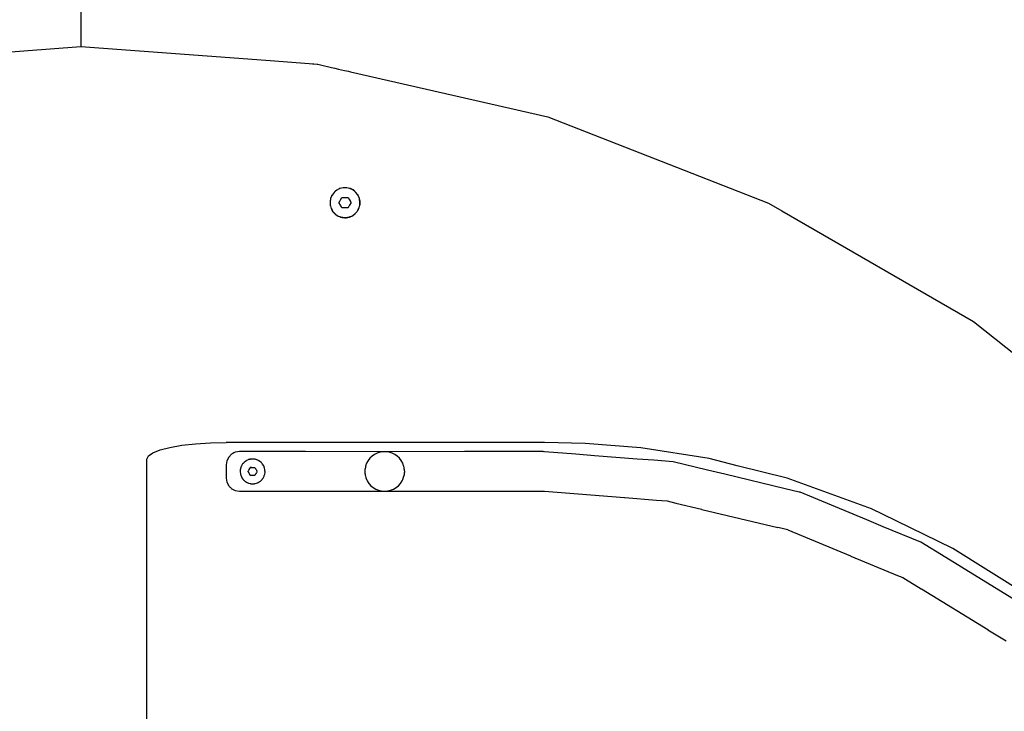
# Model space of a CAD drawing. Extents: x -1073 to 1127, y -1646 to 1793.
# Tile 29 of 39: x 4 to 377, y 1041 to 1303. Entities that reach past the tile are written whole.
import ezdxf

# ---------------------------------------------------------------- set-up
doc = ezdxf.new("R2010")
doc.units = 0
doc.layers.get('0').update_dxf_attribs({"linetype": 'CONTINUOUS'})

msp = doc.modelspace()

# ---------------------------------------------------------------- linework, layer by layer
for p, q in [((27.34, 1435.54), (27.34, 1293.04)), ((-42.62, 1287.79), (27.34, 1293.04)), ((27.34, 1293.04), (97.29, 1287.79)), ((97.29, 1287.79), (113.82, 1286.55)), ((113.82, 1286.55), (114.96, 1286.47)), ((114.96, 1286.47), (115.58, 1286.42)), ((115.58, 1286.42), (116.76, 1286.33)), ((116.76, 1286.33), (117.02, 1286.27)), ((117.02, 1286.27), (118, 1286.05)), ((118, 1286.05), (119.55, 1285.7)), ((119.55, 1285.7), (120.76, 1285.42)), ((120.76, 1285.42), (122.19, 1285.1)), ((122.19, 1285.1), (123.52, 1284.79)), ((123.52, 1284.79), (124.82, 1284.49)), ((124.82, 1284.49), (125.97, 1284.23)), ((125.97, 1284.23), (127.09, 1283.98)), ((127.09, 1283.98), (127.85, 1283.8)), ((127.85, 1283.8), (128.65, 1283.62)), ((128.65, 1283.62), (129.03, 1283.53)), ((129.03, 1283.53), (129.35, 1283.46)), ((129.35, 1283.46), (204.19, 1266.38)), ((204.19, 1266.38), (287.67, 1233.62)), ((123.51, 1238.01), (123.21, 1237.76)), ((123.65, 1238.26), (123.47, 1238.13)), ((123.6, 1238.09), (123.51, 1238.01)), ((123.72, 1238.18), (123.6, 1238.09)), ((124.22, 1238.61), (123.72, 1238.18)), ((125.16, 1239.08), (124.22, 1238.61)), ((125.27, 1239.24), (125.16, 1239.18)), ((125.29, 1239.14), (125.16, 1239.08)), ((125.37, 1239.26), (125.27, 1239.24)), ((125.4, 1239.2), (125.29, 1239.14)), ((126.68, 1239.5), (125.4, 1239.2)), ((127.07, 1239.5), (126.68, 1239.5)), ((127.34, 1239.5), (127.07, 1239.5)), ((127.99, 1239.5), (127.34, 1239.5)), ((129.02, 1239.26), (127.99, 1239.5)), ((129.28, 1239.2), (129.02, 1239.26)), ((129.43, 1239.12), (129.28, 1239.2)), ((129.43, 1239.23), (129.3, 1239.26)), ((130.37, 1238.75), (129.43, 1239.23)), ((130.33, 1238.67), (129.43, 1239.12)), ((130.45, 1238.61), (130.33, 1238.67)), ((130.49, 1238.66), (130.37, 1238.75)), ((130.45, 1238.61), (130.5, 1238.57)), ((130.84, 1238.4), (130.49, 1238.66)), ((130.75, 1238.35), (130.5, 1238.57)), ((130.96, 1238.18), (130.75, 1238.35)), ((131.02, 1238.26), (130.84, 1238.4)), ((131.46, 1237.76), (130.96, 1238.18)), ((121.7, 1234.86), (121.66, 1234.64)), ((121.74, 1234.59), (121.68, 1234.2)), ((121.68, 1234.2), (121.75, 1232.88)), ((121.79, 1234.85), (121.74, 1234.59)), ((121.9, 1235.5), (121.79, 1234.85)), ((122.32, 1236.46), (121.9, 1235.5)), ((122.38, 1236.73), (122.26, 1236.54)), ((122.43, 1236.7), (122.32, 1236.46)), ((123.21, 1237.76), (122.43, 1236.7)), ((125.03, 1233.87), (125.22, 1234.2)), ((125.22, 1234.2), (125.24, 1234.24)), ((125.24, 1234.24), (125.34, 1234.41)), ((125.34, 1234.41), (125.6, 1234.87)), ((125.6, 1234.87), (126.18, 1235.87)), ((126.18, 1235.87), (126.5, 1235.87)), ((126.5, 1235.87), (126.55, 1235.87)), ((126.55, 1235.87), (126.61, 1235.87)), ((126.61, 1235.87), (127.34, 1235.87)), ((127.34, 1235.87), (128.49, 1235.87)), ((128.49, 1235.87), (129.07, 1234.87)), ((129.07, 1234.87), (129.43, 1234.24)), ((129.43, 1234.24), (129.45, 1234.2)), ((129.45, 1234.2), (129.65, 1233.87)), ((132.09, 1236.92), (131.46, 1237.76)), ((132.13, 1236.86), (132.09, 1236.92)), ((132.25, 1236.7), (132.13, 1236.86)), ((132.3, 1236.73), (132.18, 1236.93)), ((132.77, 1235.5), (132.25, 1236.7)), ((132.84, 1235.11), (132.77, 1235.5)), ((132.88, 1234.85), (132.84, 1235.11)), ((132.97, 1234.36), (132.88, 1234.85)), ((132.97, 1234.86), (132.93, 1235.09)), ((132.95, 1233.44), (133, 1234.2)), ((133.06, 1234.39), (132.97, 1234.86)), ((132.99, 1234.26), (132.97, 1234.36)), ((133, 1234.2), (132.99, 1234.26)), ((133.03, 1233.36), (133.08, 1234.3)), ((133.08, 1234.3), (133.06, 1234.39)), ((121.7, 1232.87), (121.74, 1232.65)), ((121.75, 1232.88), (121.83, 1232.63)), ((121.83, 1232.63), (122.13, 1231.62)), ((122.13, 1231.62), (122.46, 1231.05)), ((122.38, 1231.01), (122.5, 1230.81)), ((122.46, 1231.05), (122.59, 1230.82)), ((122.5, 1230.81), (122.74, 1230.41)), ((122.59, 1230.82), (122.78, 1230.5)), ((122.74, 1230.41), (122.83, 1230.31)), ((122.78, 1230.5), (122.85, 1230.42)), ((122.85, 1230.42), (122.88, 1230.39)), ((122.88, 1230.39), (123.49, 1229.74)), ((125.6, 1232.87), (125.03, 1233.87)), ((125.76, 1232.68), (125.6, 1232.87)), ((125.76, 1232.59), (125.76, 1232.68)), ((125.97, 1232.24), (125.76, 1232.59)), ((126.18, 1231.87), (125.97, 1232.24)), ((126.45, 1231.87), (126.18, 1231.87)), ((126.5, 1231.87), (126.45, 1231.87)), ((126.61, 1231.87), (126.5, 1231.87)), ((127.34, 1231.87), (126.61, 1231.87)), ((128.49, 1231.87), (127.34, 1231.87)), ((128.7, 1232.24), (128.49, 1231.87)), ((128.83, 1232.45), (128.7, 1232.24)), ((128.91, 1232.59), (128.83, 1232.45)), ((129.07, 1232.87), (128.91, 1232.68)), ((128.91, 1232.68), (128.91, 1232.59)), ((129.65, 1233.87), (129.07, 1232.87)), ((131.16, 1229.72), (131.88, 1230.48)), ((131.88, 1230.48), (132.21, 1231.05)), ((132.21, 1231.05), (132.32, 1231.23)), ((132.3, 1231), (132.42, 1231.2)), ((132.32, 1231.23), (132.35, 1231.28)), ((132.35, 1231.28), (132.54, 1231.62)), ((132.54, 1231.62), (132.92, 1232.88)), ((132.92, 1232.88), (132.94, 1233.15)), ((132.94, 1233.15), (132.95, 1233.32)), ((132.95, 1233.34), (132.95, 1233.44)), ((132.95, 1233.32), (132.95, 1233.34)), ((132.98, 1232.87), (133.02, 1233.1)), ((133.02, 1233.1), (133.06, 1233.32)), ((133.06, 1233.32), (133.03, 1233.36)), ((287.67, 1233.62), (292.7, 1230.71)), ((292.7, 1230.71), (365.33, 1188.78)), ((122.86, 1230.28), (122.83, 1230.31)), ((122.86, 1230.28), (123.45, 1229.63)), ((123.45, 1229.63), (123.65, 1229.48)), ((123.49, 1229.74), (123.55, 1229.68)), ((123.55, 1229.68), (123.69, 1229.53)), ((123.65, 1229.48), (123.84, 1229.34)), ((123.69, 1229.53), (123.91, 1229.38)), ((123.91, 1229.38), (124.79, 1228.8)), ((124.79, 1228.8), (125.41, 1228.58)), ((125.37, 1228.48), (125.44, 1228.46)), ((125.41, 1228.58), (125.47, 1228.56)), ((125.44, 1228.46), (125.54, 1228.43)), ((125.47, 1228.56), (125.55, 1228.53)), ((125.54, 1228.43), (125.59, 1228.41)), ((125.55, 1228.53), (125.66, 1228.49)), ((125.59, 1228.41), (126.27, 1228.22)), ((125.66, 1228.49), (126.03, 1228.35)), ((126.03, 1228.35), (126.21, 1228.33)), ((126.21, 1228.33), (126.28, 1228.32)), ((126.27, 1228.22), (126.62, 1228.19)), ((126.28, 1228.32), (126.41, 1228.31)), ((126.41, 1228.31), (126.65, 1228.28)), ((126.62, 1228.19), (127.27, 1228.12)), ((126.65, 1228.28), (127.24, 1228.21)), ((127.24, 1228.21), (127.27, 1228.17)), ((127.27, 1228.17), (127.34, 1228.2)), ((127.27, 1228.12), (127.32, 1228.12)), ((127.32, 1228.12), (127.56, 1228.14)), ((127.34, 1228.2), (127.6, 1228.23)), ((127.56, 1228.14), (127.75, 1228.16)), ((127.6, 1228.23), (127.78, 1228.25)), ((127.75, 1228.16), (128.38, 1228.21)), ((127.78, 1228.25), (128.24, 1228.3)), ((128.24, 1228.3), (128.38, 1228.32)), ((128.38, 1228.21), (128.97, 1228.38)), ((128.38, 1228.32), (128.42, 1228.33)), ((128.42, 1228.33), (128.64, 1228.35)), ((128.64, 1228.35), (128.98, 1228.47)), ((128.97, 1228.38), (129.3, 1228.47)), ((128.98, 1228.47), (129.26, 1228.58)), ((129.26, 1228.58), (129.51, 1228.67)), ((129.51, 1228.67), (129.88, 1228.8)), ((129.88, 1228.8), (130.98, 1229.53)), ((130.98, 1229.53), (131.09, 1229.64)), ((131.02, 1229.48), (131.2, 1229.61)), ((131.09, 1229.64), (131.16, 1229.72)), ((365.33, 1188.78), (400.54, 1160.69)), ((57.32, 1140.18), (61.02, 1141.15)), ((61.02, 1141.15), (65.54, 1141.95)), ((65.54, 1141.95), (70.74, 1142.54)), ((70.74, 1142.54), (76.42, 1142.91)), ((76.42, 1142.91), (82.34, 1143.04)), ((95.07, 1143.04), (82.34, 1143.04)), ((96.67, 1143.04), (95.07, 1143.04)), ((97.04, 1143.04), (96.67, 1143.04)), ((98.66, 1143.04), (97.04, 1143.04)), ((99.02, 1143.04), (98.66, 1143.04)), ((100.46, 1143.04), (99.02, 1143.04)), ((100.78, 1143.04), (100.46, 1143.04)), ((163.51, 1143.03), (100.78, 1143.04)), ((202.84, 1143.03), (163.51, 1143.03)), ((218.27, 1142.65), (202.84, 1143.03)), ((239.36, 1140.93), (218.27, 1142.65)), ((265.18, 1136.87), (239.36, 1140.93)), ((52.34, 1136.67), (52.9, 1137.9)), ((52.9, 1137.9), (54.58, 1139.09)), ((54.58, 1139.09), (57.32, 1140.18)), ((83.29, 1137.48), (82.58, 1136.08)), ((84.4, 1138.58), (83.29, 1137.48)), ((84.83, 1138.8), (84.4, 1138.58)), ((85.25, 1139.02), (84.83, 1138.8)), ((85.79, 1139.29), (85.25, 1139.02)), ((85.84, 1139.3), (85.79, 1139.29)), ((86.64, 1139.43), (85.84, 1139.3)), ((87.34, 1139.54), (86.64, 1139.43)), ((87.83, 1139.54), (87.34, 1139.54)), ((110.68, 1139.54), (87.83, 1139.54)), ((112.34, 1139.54), (110.68, 1139.54)), ((141.76, 1139.51), (112.34, 1139.54)), ((137.56, 1137.82), (136.74, 1137.03)), ((138.5, 1138.48), (137.56, 1137.82)), ((139.53, 1138.99), (138.5, 1138.48)), ((140.63, 1139.34), (139.53, 1138.99)), ((141.76, 1139.51), (140.63, 1139.34)), ((142.91, 1139.51), (141.76, 1139.51)), ((172.61, 1139.54), (142.91, 1139.51)), ((144.05, 1139.34), (142.91, 1139.51)), ((145.14, 1138.99), (144.05, 1139.34)), ((146.17, 1138.48), (145.14, 1138.99)), ((147.11, 1137.82), (146.17, 1138.48)), ((147.94, 1137.03), (147.11, 1137.82)), ((174.28, 1139.54), (172.61, 1139.54)), ((177.31, 1139.54), (174.28, 1139.54)), ((198.04, 1139.54), (177.31, 1139.54)), ((201.03, 1139.54), (198.04, 1139.54)), ((202.19, 1139.54), (201.03, 1139.54)), ((202.19, 1139.54), (202.34, 1139.54)), ((202.84, 1139.5), (202.34, 1139.54)), ((214.79, 1138.56), (202.84, 1139.5)), ((221.81, 1138), (214.79, 1138.56)), ((237.92, 1136.74), (221.81, 1138)), ((52.34, 1118.17), (52.34, 1136.67)), ((82.58, 1136.08), (82.34, 1134.54)), ((82.34, 1134.54), (82.34, 1129.54)), ((87.84, 1133.46), (87.66, 1132.68)), ((87.89, 1133.59), (87.84, 1133.46)), ((87.93, 1133.67), (87.89, 1133.59)), ((87.97, 1133.76), (87.93, 1133.67)), ((88.14, 1134.2), (87.97, 1133.76)), ((88.57, 1134.87), (88.14, 1134.2)), ((88.7, 1135.01), (88.57, 1134.87)), ((88.77, 1135.09), (88.7, 1135.01)), ((89.1, 1135.47), (88.77, 1135.09)), ((89.73, 1135.97), (89.1, 1135.47)), ((89.86, 1136.04), (89.73, 1135.97)), ((89.95, 1136.09), (89.86, 1136.04)), ((90.04, 1136.14), (89.95, 1136.09)), ((90.07, 1136.15), (90.04, 1136.14)), ((90.36, 1136.31), (90.07, 1136.15)), ((90.44, 1136.35), (90.36, 1136.31)), ((90.62, 1136.41), (90.44, 1136.35)), ((90.84, 1136.49), (90.62, 1136.41)), ((90.99, 1136.54), (90.84, 1136.49)), ((91.06, 1136.56), (90.99, 1136.54)), ((91.19, 1136.61), (91.06, 1136.56)), ((91.29, 1136.63), (91.19, 1136.61)), ((91.4, 1136.64), (91.29, 1136.63)), ((91.38, 1133.37), (91.48, 1133.54)), ((91.4, 1136.64), (91.51, 1136.66)), ((91.48, 1133.54), (92.35, 1133.54)), ((91.96, 1133.49), (91.48, 1133.54)), ((91.62, 1136.68), (91.51, 1136.66)), ((91.98, 1136.74), (91.62, 1136.68)), ((91.96, 1133.49), (92.74, 1133.48)), ((92.78, 1136.73), (91.98, 1136.74)), ((92.35, 1133.54), (92.74, 1133.48)), ((92.74, 1133.48), (92.87, 1133.49)), ((93.06, 1136.68), (92.78, 1136.73)), ((92.87, 1133.49), (92.95, 1133.5)), ((92.95, 1133.5), (93.22, 1133.53)), ((93.16, 1136.66), (93.06, 1136.68)), ((93.27, 1136.64), (93.16, 1136.66)), ((93.22, 1133.53), (93.37, 1133.26)), ((93.56, 1136.59), (93.27, 1136.64)), ((93.72, 1136.53), (93.56, 1136.59)), ((94.19, 1136.36), (93.72, 1136.53)), ((94.32, 1136.32), (94.19, 1136.36)), ((94.59, 1136.16), (94.32, 1136.32)), ((94.62, 1136.14), (94.59, 1136.16)), ((94.72, 1136.09), (94.62, 1136.14)), ((94.81, 1136.04), (94.72, 1136.09)), ((95.01, 1135.92), (94.81, 1136.04)), ((95.63, 1135.41), (95.01, 1135.92)), ((95.9, 1135.09), (95.63, 1135.41)), ((95.98, 1135.01), (95.9, 1135.09)), ((96.15, 1134.81), (95.98, 1135.01)), ((96.56, 1134.12), (96.15, 1134.81)), ((96.7, 1133.76), (96.56, 1134.12)), ((96.74, 1133.67), (96.7, 1133.76)), ((96.78, 1133.57), (96.74, 1133.67)), ((96.86, 1133.38), (96.78, 1133.57)), ((135.03, 1133.63), (134.91, 1133)), ((135.07, 1133.85), (135.03, 1133.66)), ((135.03, 1133.66), (135.03, 1133.63)), ((135.1, 1134.02), (135.07, 1133.85)), ((135.22, 1134.36), (135.1, 1134.02)), ((135.27, 1134.5), (135.22, 1134.36)), ((135.38, 1134.78), (135.27, 1134.5)), ((135.4, 1134.85), (135.38, 1134.78)), ((135.49, 1135.1), (135.4, 1134.85)), ((135.52, 1135.16), (135.49, 1135.1)), ((136.04, 1136.11), (135.52, 1135.16)), ((136.74, 1137.03), (136.04, 1136.11)), ((148.63, 1136.11), (147.94, 1137.03)), ((149.18, 1135.1), (148.63, 1136.11)), ((149.2, 1135.04), (149.18, 1135.1)), ((149.32, 1134.72), (149.2, 1135.04)), ((149.51, 1134.18), (149.32, 1134.72)), ((149.57, 1134.02), (149.51, 1134.18)), ((149.68, 1133.47), (149.57, 1134.02)), ((149.79, 1132.9), (149.68, 1133.47)), ((244.22, 1136.24), (237.92, 1136.74)), ((251.61, 1135.66), (244.22, 1136.24)), ((264.57, 1132.55), (251.61, 1135.66)), ((275.83, 1134.2), (265.18, 1136.87)), ((294.81, 1129.44), (275.83, 1134.2)), ((87.63, 1131.93), (87.62, 1131.88)), ((87.62, 1131.88), (87.72, 1131.08)), ((87.64, 1132.14), (87.63, 1132.04)), ((87.63, 1132.04), (87.63, 1131.93)), ((87.66, 1132.68), (87.64, 1132.14)), ((87.72, 1131.08), (87.89, 1130.51)), ((87.89, 1130.51), (87.92, 1130.4)), ((87.92, 1130.4), (87.95, 1130.31)), ((87.95, 1130.31), (88.3, 1129.6)), ((90.6, 1132.05), (90.68, 1132.17)), ((90.71, 1131.9), (90.6, 1132.05)), ((90.68, 1132.17), (90.76, 1132.31)), ((90.72, 1131.85), (90.71, 1131.9)), ((90.77, 1131.76), (90.72, 1131.85)), ((90.76, 1132.31), (90.89, 1132.53)), ((90.88, 1131.57), (90.77, 1131.76)), ((91.03, 1131.3), (90.88, 1131.57)), ((90.89, 1132.53), (91, 1132.69)), ((91, 1132.69), (91.04, 1132.8)), ((91.19, 1131.08), (91.03, 1131.3)), ((91.04, 1132.8), (91.28, 1133.11)), ((91.2, 1130.99), (91.19, 1131.08)), ((91.27, 1130.98), (91.2, 1130.99)), ((91.3, 1130.96), (91.27, 1130.98)), ((91.28, 1133.11), (91.32, 1133.18)), ((91.3, 1130.9), (91.3, 1130.96)), ((91.33, 1130.84), (91.3, 1130.9)), ((91.31, 1130.81), (91.33, 1130.84)), ((91.46, 1130.54), (91.31, 1130.81)), ((91.32, 1133.18), (91.34, 1133.23)), ((91.34, 1133.23), (91.39, 1133.33)), ((91.39, 1133.33), (91.38, 1133.37)), ((92.25, 1130.54), (91.46, 1130.54)), ((92.32, 1130.54), (92.25, 1130.54)), ((93.19, 1130.53), (92.32, 1130.54)), ((93.29, 1130.7), (93.19, 1130.53)), ((93.36, 1130.82), (93.29, 1130.75)), ((93.29, 1130.75), (93.29, 1130.7)), ((93.36, 1130.9), (93.33, 1130.85)), ((93.36, 1130.82), (93.33, 1130.85)), ((93.34, 1133.24), (93.37, 1133.26)), ((93.34, 1133.24), (93.37, 1133.17)), ((93.39, 1130.97), (93.35, 1130.94)), ((93.35, 1130.94), (93.36, 1130.9)), ((93.37, 1133.17), (93.37, 1133.11)), ((93.41, 1133.09), (93.37, 1133.11)), ((93.63, 1131.28), (93.39, 1130.97)), ((93.41, 1133.09), (93.48, 1132.99)), ((93.48, 1132.99), (93.64, 1132.78)), ((93.68, 1131.39), (93.63, 1131.28)), ((93.64, 1132.78), (93.79, 1132.51)), ((93.79, 1131.54), (93.68, 1131.39)), ((93.79, 1132.51), (93.79, 1132.41)), ((93.79, 1132.41), (93.86, 1132.31)), ((93.91, 1131.76), (93.79, 1131.54)), ((93.86, 1132.31), (93.96, 1132.22)), ((94, 1131.9), (93.91, 1131.76)), ((93.96, 1132.22), (93.96, 1132.17)), ((93.96, 1132.17), (94.07, 1132.02)), ((94.07, 1132.02), (94, 1131.9)), ((96.33, 1129.53), (96.7, 1130.24)), ((96.7, 1130.24), (96.72, 1130.31)), ((96.72, 1130.31), (96.75, 1130.4)), ((96.75, 1130.4), (96.78, 1130.51)), ((96.78, 1130.51), (96.94, 1131)), ((97.02, 1132.59), (96.86, 1133.38)), ((96.94, 1131), (97.05, 1131.8)), ((97.03, 1132.14), (97.02, 1132.59)), ((97.04, 1132.04), (97.03, 1132.14)), ((97.04, 1131.94), (97.04, 1132.04)), ((97.05, 1131.8), (97.04, 1131.94)), ((98.33, 1132.02), (98.33, 1132.05)), ((134.85, 1132.04), (134.84, 1131.75)), ((134.84, 1131.75), (134.9, 1131.28)), ((134.88, 1132.79), (134.85, 1132.04)), ((134.89, 1132.9), (134.88, 1132.79)), ((134.91, 1133), (134.89, 1132.9)), ((134.9, 1131.28), (134.92, 1131.07)), ((134.92, 1131.07), (134.97, 1130.61)), ((134.97, 1130.61), (135.03, 1130.41)), ((135.03, 1130.41), (135.08, 1130.22)), ((135.08, 1130.22), (135.22, 1129.72)), ((135.22, 1129.72), (135.26, 1129.58)), ((149.39, 1129.5), (149.5, 1129.9)), ((149.5, 1129.9), (149.7, 1130.6)), ((149.79, 1131.39), (149.7, 1130.6)), ((149.79, 1132.9), (149.78, 1132.68)), ((149.78, 1132.68), (149.83, 1131.75)), ((149.83, 1131.75), (149.79, 1131.39)), ((271.19, 1130.96), (264.57, 1132.55)), ((294.06, 1125.47), (271.19, 1130.96)), ((82.34, 1129.54), (82.58, 1127.99)), ((82.58, 1127.99), (83.29, 1126.6)), ((83.29, 1126.6), (83.62, 1126.27)), ((83.62, 1126.27), (83.76, 1126.13)), ((83.76, 1126.13), (83.97, 1125.91)), ((88.3, 1129.6), (88.69, 1129.06)), ((88.69, 1129.06), (88.76, 1128.97)), ((88.76, 1128.97), (88.79, 1128.93)), ((88.79, 1128.93), (88.89, 1128.84)), ((88.89, 1128.84), (88.95, 1128.77)), ((88.95, 1128.77), (89.14, 1128.6)), ((89.14, 1128.6), (89.17, 1128.56)), ((89.17, 1128.56), (89.23, 1128.51)), ((89.23, 1128.51), (89.34, 1128.39)), ((89.34, 1128.39), (89.43, 1128.34)), ((89.43, 1128.34), (89.56, 1128.24)), ((89.56, 1128.24), (89.67, 1128.17)), ((89.67, 1128.17), (89.73, 1128.13)), ((89.73, 1128.13), (89.84, 1128.05)), ((89.84, 1128.05), (89.9, 1128.01)), ((89.9, 1128.01), (89.95, 1127.98)), ((89.95, 1127.98), (90, 1127.94)), ((90, 1127.94), (90.03, 1127.93)), ((90.03, 1127.93), (90.73, 1127.6)), ((90.73, 1127.6), (91.4, 1127.42)), ((91.4, 1127.42), (91.51, 1127.4)), ((91.51, 1127.4), (91.61, 1127.39)), ((91.61, 1127.39), (92.3, 1127.32)), ((92.3, 1127.32), (93.06, 1127.38)), ((93.06, 1127.38), (93.12, 1127.39)), ((93.12, 1127.39), (93.17, 1127.4)), ((93.17, 1127.4), (93.27, 1127.43)), ((93.27, 1127.43), (93.87, 1127.58)), ((93.87, 1127.58), (94.6, 1127.9)), ((94.6, 1127.9), (94.63, 1127.92)), ((94.63, 1127.92), (94.72, 1127.98)), ((94.72, 1127.98), (94.78, 1128.02)), ((94.78, 1128.02), (94.81, 1128.04)), ((94.81, 1128.04), (95.27, 1128.34)), ((95.27, 1128.34), (95.85, 1128.89)), ((95.85, 1128.89), (95.91, 1128.97)), ((95.91, 1128.97), (95.98, 1129.06)), ((95.98, 1129.06), (96.33, 1129.53)), ((135.26, 1129.58), (135.28, 1129.5)), ((135.28, 1129.5), (135.37, 1129.29)), ((135.37, 1129.29), (135.4, 1129.22)), ((135.4, 1129.22), (135.51, 1128.98)), ((135.51, 1128.98), (135.54, 1128.92)), ((135.54, 1128.92), (135.75, 1128.45)), ((135.75, 1128.45), (136.37, 1127.49)), ((136.37, 1127.49), (137.14, 1126.63)), ((137.14, 1126.63), (138.02, 1125.9)), ((146.65, 1125.9), (147.54, 1126.63)), ((147.54, 1126.63), (148.3, 1127.49)), ((148.3, 1127.49), (148.93, 1128.45)), ((148.93, 1128.45), (149.18, 1129.03)), ((149.18, 1129.03), (149.33, 1129.35)), ((149.33, 1129.35), (149.39, 1129.5)), ((326.75, 1117.9), (294.81, 1129.44)), ((83.97, 1125.91), (84.22, 1125.66)), ((84.22, 1125.66), (84.4, 1125.49)), ((84.4, 1125.49), (84.46, 1125.46)), ((84.46, 1125.46), (84.67, 1125.35)), ((84.67, 1125.35), (84.73, 1125.32)), ((84.73, 1125.32), (85.79, 1124.78)), ((85.79, 1124.78), (87.34, 1124.54)), ((87.34, 1124.54), (142.34, 1124.54)), ((138.02, 1125.9), (139.01, 1125.32)), ((139.01, 1125.32), (140.07, 1124.89)), ((140.07, 1124.89), (141.19, 1124.62)), ((141.19, 1124.62), (142.34, 1124.54)), ((142.34, 1124.54), (143.48, 1124.62)), ((142.34, 1124.54), (145.74, 1124.54)), ((143.48, 1124.62), (144.6, 1124.89)), ((144.6, 1124.89), (145.66, 1125.32)), ((145.66, 1125.32), (146.65, 1125.9)), ((145.74, 1124.54), (177.44, 1124.54)), ((177.44, 1124.54), (193.29, 1124.54)), ((193.29, 1124.54), (199.4, 1124.54)), ((199.4, 1124.54), (202.36, 1124.53)), ((202.36, 1124.53), (202.84, 1124.5)), ((202.84, 1124.5), (233.1, 1122.12)), ((299.3, 1124.21), (294.06, 1125.47)), ((299.68, 1124.12), (299.3, 1124.21)), ((324.87, 1113.69), (299.68, 1124.12)), ((233.1, 1122.12), (233.23, 1122.11)), ((233.23, 1122.11), (245.24, 1121.16)), ((245.24, 1121.16), (249.27, 1120.84)), ((249.27, 1120.84), (252.65, 1120.03)), ((252.65, 1120.03), (262.37, 1117.7)), ((52.34, 1012.75), (52.34, 1118.17)), ((262.37, 1117.7), (262.49, 1117.67)), ((262.49, 1117.67), (291.19, 1110.78)), ((335.83, 1113.47), (326.75, 1117.9)), ((331.13, 1111.09), (324.87, 1113.69)), ((345.34, 1105.2), (331.13, 1111.09)), ((336.03, 1113.37), (335.83, 1113.47)), ((357.52, 1102.88), (336.03, 1113.37)), ((291.19, 1110.78), (291.25, 1110.76)), ((295.04, 1109.85), (291.25, 1110.76)), ((295.04, 1109.85), (318.74, 1100.04)), ((354.78, 1099.42), (345.34, 1105.2)), ((318.74, 1100.04), (318.9, 1099.97)), ((318.9, 1099.97), (336.55, 1092.66)), ((386.49, 1084.65), (357.52, 1102.88)), ((360.74, 1095.77), (354.78, 1099.42)), ((336.55, 1092.66), (338.53, 1091.84)), ((383.13, 1082.05), (360.74, 1095.77)), ((338.53, 1091.84), (339.54, 1091.22)), ((339.54, 1091.22), (345.52, 1087.56)), ((345.52, 1087.56), (345.62, 1087.5)), ((345.62, 1087.5), (370.69, 1072.13)), ((370.69, 1072.13), (370.8, 1072.06)), ((370.8, 1072.06), (377.64, 1067.87))]:
    msp.add_line(p, q)

doc.saveas('drawing.dxf')
